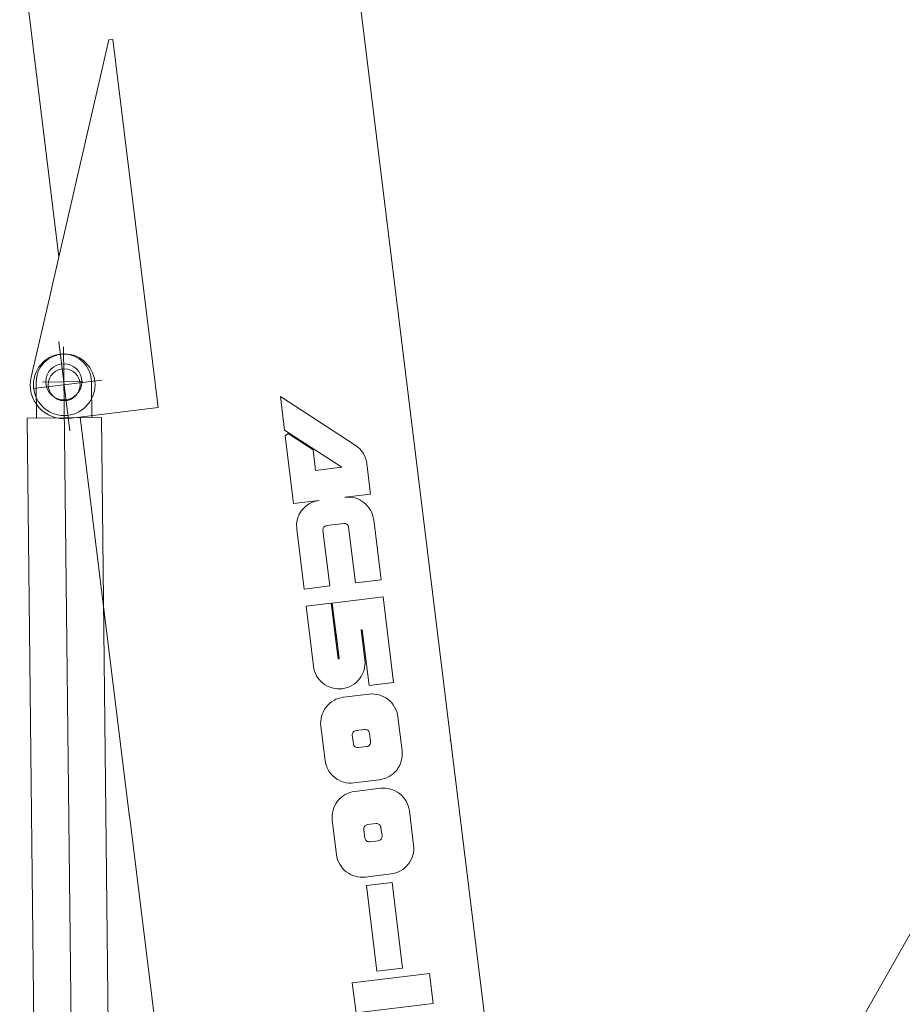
# Model space of a CAD drawing. Extents: x 34350 to 201729, y 12094 to 164960.
# Tile 10 of 70: x 55977 to 60130, y 22959 to 27592. Entities that reach past the tile are written whole.
import ezdxf

# ---------------------------------------------------------------- set-up
doc = ezdxf.new("R2010")
doc.units = 0
doc.header["$LTSCALE"] = 150
doc.header["$MEASUREMENT"] = 0
doc.linetypes.add('CENTER', pattern=[50.5, 30, -9, 2.5, -9])
doc.layers.add('11', color=251, linetype='Continuous')

# ---------------------------------------------------------------- blocks, each defined once
blk = doc.blocks.new('*G3')
at = {"layer": '11', "color": 251, "linetype": 'CENTER', "lineweight": 9}
for p, q in [((56222.4, 22507.1), (56182.8, 26053.4)), ((56274.6, 25889.4), (56084.6, 25887.3))]:
    blk.add_line(p, q, dxfattribs=at)
at = {"layer": '11', "color": 251, "linetype": 'Continuous', "lineweight": 9}
for p, q in [((56054.6, 25887), (56056.5, 25717)), ((56316.5, 25719.9), (56314.6, 25889.9)), ((56361.5, 25720.4), (56011.5, 25716.5)), ((56011.5, 25716.5), (56048.1, 22438.9)), ((56056.5, 25717), (56186.5, 25718.4)), ((56186.5, 25718.4), (56316.5, 25719.9)), ((56398.1, 22442.8), (56361.5, 25720.4))]:
    blk.add_line(p, q, dxfattribs=at)
blk.add_circle((56184.6, 25888.4), 85, dxfattribs=at)
blk.add_arc((56184.6, 25888.4), 130, 0.64, -179.36, dxfattribs=at)
blk = doc.blocks.new('*G13')
at = {"layer": '11', "color": 251, "linetype": 'Continuous', "lineweight": 9}
for p, q in [((55386.5, 32786.5), (56161.2, 26477)), ((57230, 30511.7), (58454.3, 20540.3)), ((56123.1, 26312), (56396.8, 27497.2)), ((56396.8, 27497.2), (56415.4, 27499.5)), ((56415.4, 27499.5), (56574.9, 26200.5)), ((56123.1, 26312), (56182.8, 26570.6)), ((56030.4, 25910.5), (56122.7, 26310)), ((56574.9, 26200.5), (56628.1, 25767.5)), ((57556, 25590.2), (57203.9, 25819.1)), ((57203.9, 25819.1), (57223.3, 25661.3)), ((56628.1, 25767.5), (56205.8, 25715.7)), ((56261.9, 25722.6), (56493.1, 23839.4)), ((57223.3, 25661.3), (57492.3, 25486.4)), ((57239.7, 25644.5), (57226.5, 25634.6)), ((57226.5, 25634.6), (57265.5, 25315.5)), ((57357.2, 25568.1), (57239.7, 25644.5)), ((57369.1, 25471.3), (57357.2, 25568.1)), ((57492.3, 25486.4), (57369.1, 25471.3)), ((57628, 25359.9), (57610.5, 25502.9)), ((57507.2, 25345.1), (57628, 25359.9)), ((57265.5, 25315.5), (57386.4, 25330.4)), ((57421.3, 25212), (57501.9, 25221.9)), ((57524.5, 25204.2), (57556.6, 24942.3)), ((57677.4, 24957.2), (57642.7, 25239.1)), ((57280.4, 25194.7), (57315, 24912.8)), ((57435.7, 24927.6), (57403.5, 25189.3)), ((57315, 24912.8), (57435.7, 24927.6)), ((57556.6, 24942.3), (57677.4, 24957.2)), ((57443, 24846.7), (57324.7, 24832.2)), ((57324.7, 24832.2), (57359.3, 24550.3)), ((57475, 24584.9), (57443, 24846.7)), ((57687, 24876.6), (57448, 24847.2)), ((57448, 24847.2), (57479.9, 24588)), ((57736.5, 24473.8), (57687, 24876.6)), ((57460.2, 24705.7), (57474.7, 24587.4)), ((57480.1, 24585.5), (57465.5, 24703.8)), ((57583.5, 24720.8), (57588.7, 24721.4)), ((57600.8, 24579.8), (57583.5, 24720.8)), ((57588.7, 24721.4), (57620.8, 24459.6)), ((57620.8, 24459.6), (57736.5, 24473.8)), ((57620.6, 24418.6), (57499.8, 24403.8)), ((57775.9, 24151.4), (57756.2, 24312.6)), ((57393.8, 24268.2), (57413.6, 24107.1)), ((57600.1, 24252.6), (57559.8, 24247.6)), ((57627.6, 24194.6), (57622.7, 24234.9)), ((57542.1, 24225), (57547.1, 24184.8)), ((58004.9, 24200.2), (58001, 24199.7)), ((57569.6, 24167.1), (57609.9, 24172)), ((57549.1, 24001.1), (57669.9, 24015.9)), ((57674.9, 23975.5), (57554, 23960.8)), ((57830.2, 23708.4), (57810.4, 23869.5)), ((56495.2, 23834.8), (56493.1, 23839.4)), ((56887.8, 20637.4), (56495.2, 23834.8)), ((57448, 23825.2), (57467.8, 23664)), ((57596.4, 23782), (57601.3, 23741.7)), ((57654.3, 23809.5), (57614, 23804.6)), ((57681.8, 23751.6), (57676.9, 23791.9)), ((57623.9, 23724), (57664.2, 23729)), ((57603.3, 23558), (57724.2, 23572.9)), ((57729.3, 23532.5), (57608.4, 23517.7)), ((57608.4, 23517.7), (57658.2, 23115.1)), ((57778.6, 23129.8), (57729.3, 23532.5)), ((57658.2, 23115.1), (57778.6, 23129.8)), ((57904.6, 23104.4), (57542.1, 23059.9)), ((57921.9, 22963.4), (57904.6, 23104.4)), ((57542.1, 23059.9), (57559.4, 22919)), ((57559.4, 22919), (57921.9, 22963.4))]:
    blk.add_line(p, q, dxfattribs=at)
at = {"layer": '11', "color": 251, "linetype": 'CENTER', "lineweight": 9}
for p, q in [((56213, 25657.5), (56161.3, 26078)), ((56363.7, 25896.3), (56042.4, 25856.8))]:
    blk.add_line(p, q, dxfattribs=at)
at = {"layer": '11', "color": 251, "linetype": 'Continuous', "lineweight": 9}
for points in [[(57462.7, 24706), (57460.2, 24705.7)], [(57465.5, 24703.8), (57465.5, 24704.1), (57465.4, 24704.5), (57465.2, 24704.9), (57464.9, 24705.2), (57464.6, 24705.5), (57464.3, 24705.7), (57463.9, 24705.9), (57463.5, 24706), (57463.1, 24706), (57462.7, 24706)], [(57474.7, 24587.4), (57474.8, 24587), (57474.9, 24586.6), (57475.1, 24586.3), (57475.4, 24586), (57475.7, 24585.7), (57476, 24585.4), (57476.4, 24585.3), (57476.8, 24585.2), (57477.2, 24585.1), (57477.5, 24585.2)], [(57477.5, 24585.2), (57475, 24584.9)], [(57479.9, 24588), (57479.9, 24587.7), (57479.8, 24587.3), (57479.7, 24586.9), (57479.5, 24586.5), (57479.3, 24586.1), (57479, 24585.8), (57478.6, 24585.6), (57478.3, 24585.4), (57477.9, 24585.3), (57477.5, 24585.2)], [(57477.5, 24585.2), (57480.1, 24585.5)]]:
    blk.add_lwpolyline(points, dxfattribs=at)
for radius in [145, 75, 75]:
    blk.add_circle((56186.3, 25874.5), radius, dxfattribs=at)
for centre, radius, start, end in [((56186.3, 25874.5), 160, 167.002, -82.9982), ((57489.8, 25488.2), 121.6, 6.9257, 56.9865), ((57522, 25224.4), 121.6, 6.931, 97.0036), ((57401.2, 25209.5), 121.7, 97, -173.0007), ((57423.8, 25191.7), 20.4, 97, -173.2872), ((57504.3, 25201.7), 20.3, 7, 96.8968), ((57480.1, 24565), 121.7, -83.0446, 7), ((57480, 24564.9), 121.6, -173.0816, -82.9968), ((57635.4, 24297.9), 121.6, 6.931, 97.0036), ((57514.6, 24283), 121.7, 97, -172.9828), ((57562.2, 24227.5), 20.3, 97, -172.9612), ((57602.5, 24232.5), 20.3, 7, 97.0733), ((57567.2, 24187.2), 20.3, -173, -82.9051), ((57607.5, 24192.1), 20.3, -83, 7.0949), ((57655.2, 24136.6), 121.6, -83.0647, 7), ((57534.3, 24121.8), 121.6, -173.0662, -82.9979), ((57568.8, 23840), 121.7, 97, -172.9821), ((57689.7, 23854.9), 121.6, 6.931, 97.0029), ((57616.5, 23784.5), 20.3, 97, -172.9828), ((57656.8, 23789.4), 20.3, 7, 97.0863), ((57621.4, 23744.2), 20.3, -173, -82.8964), ((57661.7, 23749.1), 20.3, -83, 7.0949), ((57709.5, 23693.6), 121.6, -83.0676, 7.0014), ((57588.5, 23678.7), 121.6, -173.069, -82.9986)]:
    blk.add_arc(centre, radius, start, end, dxfattribs=at)

msp = doc.modelspace()

# ---------------------------------------------------------------- linework, layer by layer
at = {"layer": '11', "color": 251, "linetype": 'Continuous', "lineweight": 9}
for p, q in [((58510, 20370), (64888.9, 31619.7)), ((56493.5, 23848.8), (56491.4, 23853.3))]:
    msp.add_line(p, q, dxfattribs=at)

# ---------------------------------------------------------------- block references
at = {"color": 7, "linetype": 'Continuous', "lineweight": 9}
for name in ['*G13', '*G3']:
    msp.add_blockref(name, (0, 0), dxfattribs=at)

doc.saveas('drawing.dxf')
